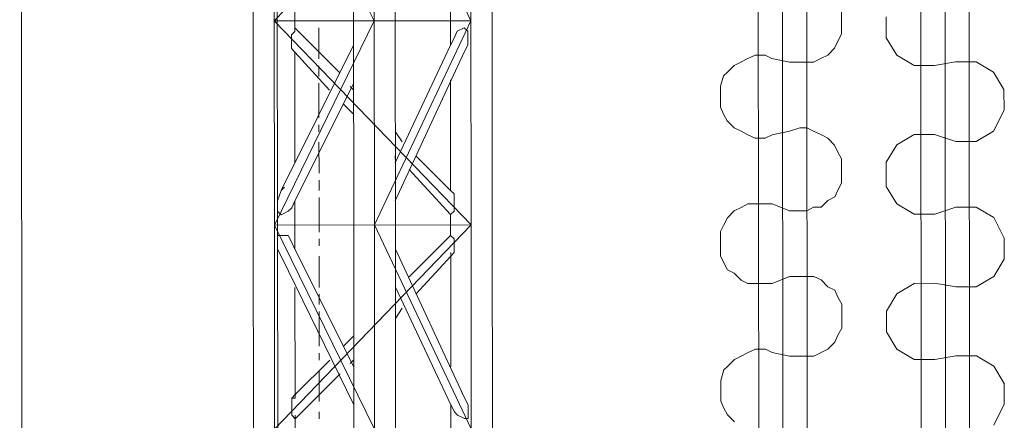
# Model space of a CAD drawing. Header units: inches. Extents: x -5850 to 5646, y 8947 to 13007.
# Tile 235 of 256: x -3978 to -3858, y 11088 to 11137. Entities that reach past the tile are written whole.
import ezdxf

# ---------------------------------------------------------------- set-up
doc = ezdxf.new("R2010")
doc.units = ezdxf.units.IN
doc.header["$MEASUREMENT"] = 0
doc.layers.add('at_Entity', color=7, linetype='Continuous')

msp = doc.modelspace()

# ---------------------------------------------------------------- linework, layer by layer
at = {"layer": 'at_Entity', "color": 1, "lineweight": 20}
for p, q in [((-3887.19, 10397.38), (-3888.33, 11674.29)), ((-3884.24, 10397.38), (-3885.38, 11674.29)), ((-3881.28, 10397.39), (-3882.42, 11674.3)), ((-3867.39, 10448.09), (-3868.28, 11450.86)), ((-3864.43, 10448.09), (-3865.33, 11450.86)), ((-3861.48, 10448.09), (-3862.37, 11450.87)), ((-3877.71, 11137.85), (-3877.7, 11134.9)), ((-3872.24, 11137.02), (-3872.24, 11134.48)), ((-3878.15, 11134.05), (-3878.54, 11133.21)), ((-3877.7, 11134.9), (-3878.15, 11134.05)), ((-3872.24, 11134.48), (-3870.95, 11132.37)), ((-3878.54, 11133.21), (-3879.37, 11132.36)), ((-3889.97, 11131.51), (-3889.13, 11131.93)), ((-3889.13, 11131.93), (-3888.24, 11132.35)), ((-3888.24, 11132.35), (-3887.01, 11132.35)), ((-3887.01, 11132.35), (-3886.18, 11131.94)), ((-3886.18, 11131.94), (-3884.06, 11131.51)), ((-3880.21, 11131.94), (-3881.1, 11131.52)), ((-3879.37, 11132.36), (-3880.21, 11131.94)), ((-3870.95, 11132.37), (-3868.83, 11131.1)), ((-3891.64, 11130.24), (-3890.8, 11131.08)), ((-3890.8, 11131.08), (-3889.97, 11131.51)), ((-3881.1, 11131.52), (-3884.06, 11131.51)), ((-3868.83, 11131.1), (-3866.32, 11131.11)), ((-3863.76, 11131.53), (-3866.32, 11131.11)), ((-3861.25, 11131.53), (-3863.76, 11131.53)), ((-3859.13, 11130.27), (-3861.25, 11131.53)), ((-3892.48, 11128.55), (-3892.09, 11129.82)), ((-3892.09, 11129.82), (-3891.64, 11130.24)), ((-3857.85, 11128.16), (-3859.13, 11130.27)), ((-3892.47, 11126.01), (-3892.48, 11128.55)), ((-3857.84, 11125.62), (-3857.85, 11128.16)), ((-3892.08, 11125.17), (-3892.47, 11126.01)), ((-3859.12, 11123.09), (-3857.84, 11125.62)), ((-3891.64, 11124.32), (-3892.08, 11125.17)), ((-3890.8, 11123.48), (-3891.64, 11124.32)), ((-3889.96, 11123.06), (-3890.8, 11123.48)), ((-3884.05, 11123.07), (-3882.77, 11123.49)), ((-3882.77, 11123.49), (-3881.93, 11123.49)), ((-3881.93, 11123.49), (-3881.09, 11123.07)), ((-3889.12, 11122.64), (-3889.96, 11123.06)), ((-3888.23, 11122.22), (-3889.12, 11122.64)), ((-3887.01, 11122.22), (-3888.23, 11122.22)), ((-3886.17, 11122.64), (-3887.01, 11122.22)), ((-3884.05, 11123.07), (-3886.17, 11122.64)), ((-3881.09, 11123.07), (-3880.2, 11122.65)), ((-3880.2, 11122.65), (-3879.37, 11122.23)), ((-3879.37, 11122.23), (-3878.53, 11121.38)), ((-3868.83, 11122.66), (-3870.94, 11121.39)), ((-3866.32, 11122.66), (-3868.83, 11122.66)), ((-3866.32, 11122.66), (-3863.75, 11121.82)), ((-3861.24, 11121.82), (-3859.12, 11123.09)), ((-3878.53, 11121.38), (-3878.14, 11120.53)), ((-3870.94, 11121.39), (-3872.22, 11119.27)), ((-3863.75, 11121.82), (-3861.24, 11121.82)), ((-3878.14, 11120.53), (-3877.69, 11119.69)), ((-3877.69, 11119.69), (-3877.69, 11116.74)), ((-3872.22, 11119.27), (-3872.22, 11116.32)), ((-3877.69, 11116.74), (-3878.13, 11115.89)), ((-3872.22, 11116.32), (-3870.94, 11114.21)), ((-3878.52, 11115.05), (-3879.36, 11114.62)), ((-3878.13, 11115.89), (-3878.52, 11115.05)), ((-3890.79, 11113.35), (-3889.95, 11113.77)), ((-3889.95, 11113.77), (-3889.12, 11114.19)), ((-3889.12, 11114.19), (-3886.16, 11114.19)), ((-3886.16, 11114.19), (-3884.04, 11113.35)), ((-3881.09, 11113.78), (-3881.92, 11113.35)), ((-3880.19, 11113.78), (-3881.09, 11113.78)), ((-3879.36, 11114.62), (-3880.19, 11113.78)), ((-3870.94, 11114.21), (-3868.82, 11112.94)), ((-3863.74, 11113.79), (-3866.31, 11112.94)), ((-3861.23, 11113.8), (-3863.74, 11113.79)), ((-3859.11, 11112.53), (-3861.23, 11113.8)), ((-3892.07, 11111.65), (-3891.62, 11112.5)), ((-3891.62, 11112.5), (-3890.79, 11113.35)), ((-3881.92, 11113.35), (-3884.04, 11113.35)), ((-3868.82, 11112.94), (-3866.31, 11112.94)), ((-3857.83, 11110), (-3859.11, 11112.53)), ((-3892.46, 11110.81), (-3892.07, 11111.65)), ((-3892.46, 11107.85), (-3892.46, 11110.81)), ((-3857.83, 11107.46), (-3857.83, 11110)), ((-3892.07, 11107.01), (-3892.46, 11107.85)), ((-3891.62, 11106.16), (-3892.07, 11107.01)), ((-3859.11, 11105.34), (-3857.83, 11107.46)), ((-3890.78, 11105.74), (-3891.62, 11106.16)), ((-3889.95, 11104.9), (-3890.78, 11105.74)), ((-3884.03, 11105.32), (-3886.15, 11104.48)), ((-3884.03, 11105.32), (-3881.08, 11105.32)), ((-3881.08, 11105.32), (-3880.19, 11104.91)), ((-3861.23, 11104.08), (-3859.11, 11105.34)), ((-3889.11, 11104.47), (-3889.95, 11104.9)), ((-3886.15, 11104.48), (-3889.11, 11104.47)), ((-3880.19, 11104.91), (-3879.35, 11104.06)), ((-3879.35, 11104.06), (-3878.51, 11103.64)), ((-3868.81, 11104.49), (-3870.93, 11103.23)), ((-3866.3, 11104.5), (-3868.81, 11104.49)), ((-3866.3, 11104.5), (-3863.74, 11104.07)), ((-3863.74, 11104.07), (-3861.23, 11104.08)), ((-3878.51, 11103.64), (-3878.12, 11102.79)), ((-3878.12, 11102.79), (-3877.67, 11101.95)), ((-3870.93, 11103.23), (-3872.21, 11101.11)), ((-3877.67, 11101.95), (-3877.67, 11099)), ((-3872.21, 11101.11), (-3872.21, 11098.58)), ((-3878.12, 11098.15), (-3878.51, 11097.3)), ((-3877.67, 11099), (-3878.12, 11098.15)), ((-3872.21, 11098.58), (-3870.92, 11096.47)), ((-3878.51, 11097.3), (-3879.34, 11096.46)), ((-3890.77, 11095.18), (-3889.94, 11095.6)), ((-3889.94, 11095.6), (-3889.1, 11096.03)), ((-3889.1, 11096.03), (-3888.21, 11096.45)), ((-3888.21, 11096.45), (-3886.98, 11096.45)), ((-3886.98, 11096.45), (-3886.15, 11096.03)), ((-3886.15, 11096.03), (-3884.03, 11095.61)), ((-3881.07, 11095.61), (-3884.03, 11095.61)), ((-3880.18, 11096.03), (-3881.07, 11095.61)), ((-3879.34, 11096.46), (-3880.18, 11096.03)), ((-3870.92, 11096.47), (-3868.8, 11095.2)), ((-3863.73, 11095.63), (-3866.29, 11095.2)), ((-3861.22, 11095.63), (-3863.73, 11095.63)), ((-3859.1, 11094.36), (-3861.22, 11095.63)), ((-3892.05, 11093.92), (-3891.61, 11094.33)), ((-3891.61, 11094.33), (-3890.77, 11095.18)), ((-3868.8, 11095.2), (-3866.29, 11095.2)), ((-3857.81, 11092.25), (-3859.1, 11094.36)), ((-3892.44, 11092.64), (-3892.05, 11093.92)), ((-3892.44, 11090.11), (-3892.44, 11092.64)), ((-3857.81, 11089.72), (-3857.81, 11092.25)), ((-3892.05, 11089.27), (-3892.44, 11090.11)), ((-3859.09, 11087.18), (-3857.81, 11089.72)), ((-3891.6, 11088.42), (-3892.05, 11089.27)), ((-3890.77, 11087.58), (-3891.6, 11088.42))]:
    msp.add_line(p, q, dxfattribs=at)
at = {"layer": 'at_Entity', "color": 7, "lineweight": 20}
for p, q in [((-3978.04, 11398.38), (-3977.23, 10500.36)), ((-3946.06, 10561.22), (-3946.75, 11328.29)), ((-3949.55, 11161.45), (-3949.53, 11136.52)), ((-3946.99, 11161.45), (-3934.75, 11136.54)), ((-3946.96, 11136.53), (-3946.99, 11161.45)), ((-3922.95, 11161.47), (-3946.96, 11136.53)), ((-3937.28, 11161.46), (-3937.26, 11136.54)), ((-3934.77, 11161.46), (-3922.93, 11136.55)), ((-3934.75, 11136.54), (-3934.77, 11161.46)), ((-3932.19, 11136.54), (-3932.21, 11161.46)), ((-3922.93, 11136.55), (-3922.95, 11161.47)), ((-3920.36, 11136.55), (-3920.39, 11161.47)), ((-3925.44, 11139.5), (-3925.44, 11136.55)), ((-3944.45, 11136.53), (-3944.46, 11137.79)), ((-3949.53, 11136.52), (-3949.51, 11111.6)), ((-3946.96, 11136.53), (-3922.93, 11136.55)), ((-3946.94, 11111.61), (-3946.96, 11136.53)), ((-3922.91, 11111.63), (-3946.96, 11136.53)), ((-3934.75, 11136.54), (-3946.94, 11111.61)), ((-3944.45, 11135.26), (-3944.45, 11136.53)), ((-3937.26, 11136.54), (-3937.24, 11111.61)), ((-3934.73, 11111.62), (-3934.75, 11136.54)), ((-3922.93, 11136.55), (-3934.73, 11111.62)), ((-3932.16, 11111.62), (-3932.19, 11136.54)), ((-3925.44, 11136.55), (-3925.44, 11133.59)), ((-3922.91, 11111.63), (-3922.93, 11136.55)), ((-3920.34, 11111.63), (-3920.36, 11136.55)), ((-3944.84, 11134.84), (-3944.45, 11135.26)), ((-3944.45, 11135.68), (-3938.93, 11130.2)), ((-3924.6, 11135.28), (-3924.99, 11134.43)), ((-3923.77, 11135.7), (-3924.6, 11135.28)), ((-3923.32, 11135.28), (-3923.77, 11135.7)), ((-3923.32, 11133.59), (-3923.32, 11135.28)), ((-3944.84, 11133.15), (-3944.84, 11134.84)), ((-3924.99, 11134.43), (-3925.44, 11133.59)), ((-3937.26, 11133.58), (-3946.11, 11115.83)), ((-3944.45, 11132.73), (-3944.84, 11133.15)), ((-3932.17, 11119.22), (-3925.44, 11133.59)), ((-3923.76, 11132.74), (-3923.32, 11133.59)), ((-3944.44, 11119.21), (-3944.45, 11132.73)), ((-3944.45, 11132.73), (-3940.21, 11128.08)), ((-3932.17, 11114.57), (-3923.76, 11132.74)), ((-3924.15, 11131.9), (-3923.76, 11132.74)), ((-3925.43, 11129.36), (-3925.42, 11115.85)), ((-3937.25, 11128.93), (-3944.44, 11114.56)), ((-3937.7, 11128.51), (-3937.25, 11128.09)), ((-3938.53, 11126.4), (-3937.25, 11125.13)), ((-3932.17, 11123.02), (-3931.34, 11121.76)), ((-3932.17, 11120.07), (-3932.17, 11119.64)), ((-3929.66, 11120.07), (-3925.42, 11115.85)), ((-3930.5, 11118.38), (-3925.42, 11112.89)), ((-3945.72, 11116.25), (-3946.11, 11115.83)), ((-3946.11, 11115.83), (-3946.55, 11114.56)), ((-3925.42, 11115.85), (-3924.97, 11115.42)), ((-3924.97, 11115.42), (-3924.97, 11113.31)), ((-3946.55, 11114.56), (-3946.55, 11113.3)), ((-3945.27, 11113.3), (-3944.82, 11113.72)), ((-3944.82, 11113.72), (-3944.44, 11114.56)), ((-3944.43, 11111.61), (-3944.44, 11114.56)), ((-3946.55, 11113.3), (-3946.11, 11112.87)), ((-3946.11, 11112.87), (-3945.27, 11113.3)), ((-3924.97, 11113.31), (-3925.42, 11112.89)), ((-3925.42, 11112.89), (-3925.42, 11111.62)), ((-3949.51, 11111.6), (-3949.49, 11086.68)), ((-3922.91, 11111.63), (-3946.94, 11111.61)), ((-3946.92, 11086.68), (-3946.94, 11111.61)), ((-3946.94, 11111.61), (-3934.71, 11086.7)), ((-3922.91, 11111.63), (-3946.92, 11086.68)), ((-3944.43, 11108.65), (-3944.43, 11111.61)), ((-3937.24, 11111.61), (-3937.22, 11086.69)), ((-3934.73, 11111.62), (-3922.89, 11086.71)), ((-3934.71, 11086.7), (-3934.73, 11111.62)), ((-3932.14, 11086.7), (-3932.16, 11111.62)), ((-3925.42, 11111.62), (-3925.42, 11110.35)), ((-3922.89, 11086.71), (-3922.91, 11111.63)), ((-3920.32, 11086.71), (-3920.34, 11111.63)), ((-3946.55, 11110.33), (-3945.27, 11110.34)), ((-3946.55, 11110.33), (-3945.27, 11110.34)), ((-3946.55, 11108.65), (-3946.55, 11110.33)), ((-3946.55, 11108.65), (-3946.55, 11110.33)), ((-3945.27, 11110.34), (-3944.82, 11109.49)), ((-3945.27, 11110.34), (-3944.82, 11109.49)), ((-3925.42, 11110.35), (-3930.49, 11105.28)), ((-3930.49, 11105.28), (-3925.42, 11110.35)), ((-3924.97, 11109.94), (-3925.42, 11110.35)), ((-3925.42, 11110.35), (-3924.97, 11109.94)), ((-3944.82, 11109.49), (-3944.43, 11108.65)), ((-3944.82, 11109.49), (-3944.43, 11108.65)), ((-3924.97, 11108.25), (-3924.97, 11109.94)), ((-3924.97, 11109.94), (-3924.97, 11108.25)), ((-3946.1, 11107.8), (-3946.55, 11108.65)), ((-3946.1, 11107.8), (-3946.55, 11108.65)), ((-3937.22, 11089.65), (-3946.1, 11107.8)), ((-3945.71, 11106.96), (-3946.1, 11107.8)), ((-3945.71, 11106.96), (-3946.1, 11107.8)), ((-3944.43, 11108.65), (-3937.22, 11094.29)), ((-3937.22, 11094.29), (-3944.43, 11108.65)), ((-3923.73, 11090.5), (-3932.16, 11108.66)), ((-3925.41, 11107.82), (-3929.65, 11103.17)), ((-3925.41, 11107.82), (-3925.41, 11108.25)), ((-3925.41, 11107.82), (-3924.97, 11108.25)), ((-3924.97, 11108.25), (-3925.41, 11107.82)), ((-3925.41, 11107.82), (-3925.4, 11094.3)), ((-3944.41, 11090.91), (-3944.43, 11104)), ((-3925.4, 11089.66), (-3932.16, 11104.01)), ((-3932.16, 11104.01), (-3925.4, 11089.66)), ((-3932.16, 11103.59), (-3932.16, 11103.17)), ((-3931.32, 11101.48), (-3932.15, 11100.21)), ((-3938.51, 11096.83), (-3937.23, 11098.1)), ((-3944.41, 11090.91), (-3940.18, 11095.13)), ((-3937.22, 11095.14), (-3937.67, 11094.72)), ((-3944.41, 11087.95), (-3938.9, 11093.45)), ((-3944.8, 11090.48), (-3944.41, 11090.91)), ((-3944.41, 11090.91), (-3944.41, 11091.33)), ((-3944.41, 11090.91), (-3944.41, 11090.48)), ((-3924.12, 11091.35), (-3923.73, 11090.5)), ((-3924.12, 11091.35), (-3923.73, 11090.5)), ((-3944.41, 11090.48), (-3944.8, 11090.48)), ((-3944.8, 11090.48), (-3944.8, 11088.38)), ((-3944.8, 11088.38), (-3944.8, 11090.48)), ((-3925.4, 11089.66), (-3925.39, 11086.7)), ((-3924.95, 11088.82), (-3925.4, 11089.66)), ((-3924.95, 11088.82), (-3925.4, 11089.66)), ((-3923.73, 11090.5), (-3923.28, 11089.66)), ((-3923.73, 11090.5), (-3923.28, 11089.66)), ((-3923.28, 11089.66), (-3923.28, 11087.97)), ((-3923.28, 11089.66), (-3923.28, 11087.97)), ((-3944.8, 11088.38), (-3944.41, 11087.95)), ((-3944.41, 11087.95), (-3944.8, 11088.38)), ((-3944.41, 11087.95), (-3944.41, 11088.38)), ((-3924.56, 11088.39), (-3924.95, 11088.82)), ((-3924.56, 11088.39), (-3924.95, 11088.82)), ((-3923.72, 11087.97), (-3924.56, 11088.39)), ((-3923.72, 11087.97), (-3924.56, 11088.39)), ((-3944.41, 11086.69), (-3944.41, 11087.95)), ((-3923.28, 11087.97), (-3923.72, 11087.97)), ((-3923.28, 11087.97), (-3923.72, 11087.97))]:
    msp.add_line(p, q, dxfattribs=at)
at = {"layer": 'at_Entity', "color": 3, "lineweight": 20}
for p, q in [((-3941.5, 11135.68), (-3941.5, 11131.89)), ((-3941.49, 11131.04), (-3941.49, 11129.77)), ((-3941.49, 11128.93), (-3941.49, 11124.7)), ((-3941.49, 11123.86), (-3941.49, 11123.01)), ((-3941.49, 11121.75), (-3941.48, 11117.95)), ((-3941.48, 11117.1), (-3941.48, 11115.83)), ((-3941.48, 11114.99), (-3941.48, 11110.76)), ((-3941.48, 11109.92), (-3941.47, 11109.07)), ((-3941.47, 11107.81), (-3941.47, 11104)), ((-3941.47, 11103.16), (-3941.47, 11101.9)), ((-3941.47, 11101.05), (-3941.46, 11096.83)), ((-3941.46, 11095.98), (-3941.46, 11095.13)), ((-3941.46, 11093.87), (-3941.46, 11090.06)), ((-3941.46, 11088.8), (-3941.46, 11087.96)), ((-3934.71, 11087.96), (-3934.71, 11085.42))]:
    msp.add_line(p, q, dxfattribs=at)

doc.saveas('drawing.dxf')
